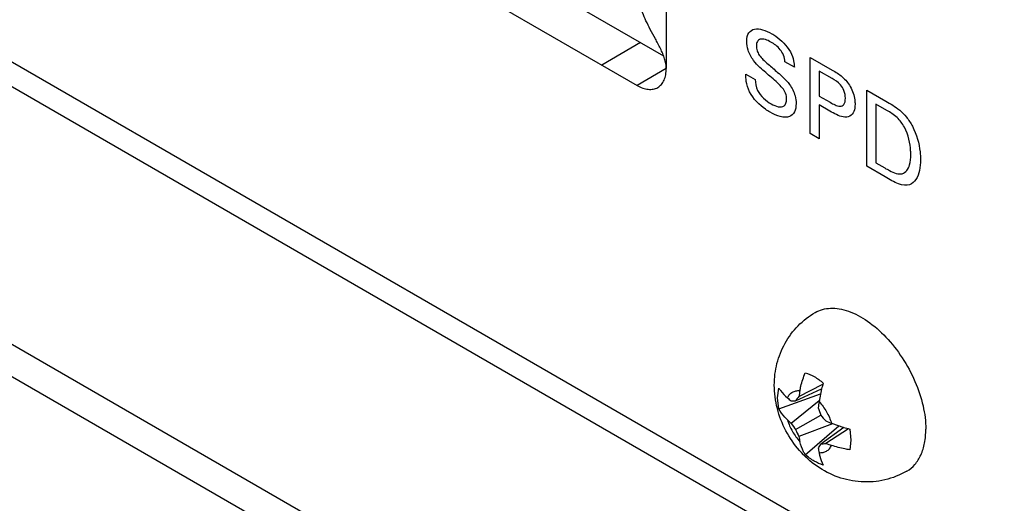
# Model space of a CAD drawing. Header units: inches. Extents: x 0 to 34, y 0 to 22.
# Tile 46 of 88: x 26.718 to 26.982, y 8.237 to 8.367. Entities that reach past the tile are written whole.
import ezdxf

# ---------------------------------------------------------------- set-up
doc = ezdxf.new("R2010")
doc.units = ezdxf.units.IN
doc.header["$LTSCALE"] = 1.87
doc.header["$MEASUREMENT"] = 0
doc.layers.get('0').update_dxf_attribs({"linetype": 'CONTINUOUS'})

msp = doc.modelspace()

# ---------------------------------------------------------------- linework, layer by layer
at = {"color": 7, "linetype": 'CONTINUOUS'}
for p, q in [((25.1074474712, 9.2087330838), (27.2281753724, 7.9842513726)), ((25.0998528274, 9.2044641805), (27.2334293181, 7.9725638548)), ((26.7414261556, 8.4438311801), (26.8908788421, 8.357539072)), ((26.8847036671, 8.3611045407), (26.8742738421, 8.3550824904)), ((26.8915975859, 8.3541636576), (26.8837313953, 8.3496218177)), ((26.9272234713, 8.2660515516), (26.9336630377, 8.2693429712)), ((26.9215092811, 8.2657204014), (26.9218091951, 8.2683296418)), ((26.9218091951, 8.262764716), (26.9330159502, 8.2667559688)), ((26.9263558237, 8.2649277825), (26.9333208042, 8.2680741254)), ((26.9333163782, 8.2680732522), (26.9326393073, 8.2646680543)), ((26.9218091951, 8.262764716), (26.9215092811, 8.2657204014)), ((26.9251639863, 8.2588548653), (26.9326819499, 8.2649375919)), ((26.9263558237, 8.2571648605), (26.9330786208, 8.2610464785)), ((26.9362486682, 8.2587570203), (26.9272234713, 8.2552877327)), ((26.935996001, 8.2588540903), (26.9392822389, 8.2577381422)), ((26.9289319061, 8.2504278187), (26.9379906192, 8.2581368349)), ((26.9392850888, 8.2577414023), (26.933078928, 8.2532830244)), ((26.9405555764, 8.2574034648), (26.9344860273, 8.2534724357)), ((26.9408741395, 8.2573217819), (26.9411741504, 8.2543661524)), ((26.9411741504, 8.2543661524), (26.9408741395, 8.251756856))]:
    msp.add_line(p, q, dxfattribs=at)
at = {"color": 3, "linetype": 'CONTINUOUS'}
for p, q in [((27.2196121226, 8.0649582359), (25.3877174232, 9.1226712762)), ((27.2183121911, 8.0590299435), (25.3819337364, 9.119331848)), ((26.8915979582, 8.4715305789), (26.8915979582, 8.3541630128)), ((26.7309963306, 8.4378091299), (26.8837313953, 8.3496218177))]:
    msp.add_line(p, q, dxfattribs=at)
at = {"color": 40, "linetype": 'CONTINUOUS'}
for p, q in [((26.9302339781, 8.3571613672), (26.9361729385, 8.3537322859)), ((26.9302339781, 8.3367045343), (26.9302339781, 8.3571613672)), ((26.9260055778, 8.3545029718), (26.9234533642, 8.3559765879)), ((26.9129501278, 8.3526626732), (26.9155025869, 8.3511889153)), ((26.9361238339, 8.3514654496), (26.9326879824, 8.3534492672)), ((26.9326879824, 8.3534492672), (26.9326879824, 8.3467632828)), ((26.9326879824, 8.3467632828), (26.9356082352, 8.3450771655)), ((26.9454473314, 8.3483773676), (26.9505758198, 8.3454162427)), ((26.9454473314, 8.3279205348), (26.9454473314, 8.3483773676)), ((26.9355591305, 8.3427244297), (26.9326879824, 8.3443821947)), ((26.9326879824, 8.3443821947), (26.9326879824, 8.335287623)), ((26.9508456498, 8.3429099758), (26.9479013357, 8.3446099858)), ((26.9479013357, 8.3446099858), (26.9479013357, 8.3288265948)), ((26.9326879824, 8.335287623), (26.9302339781, 8.3367045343)), ((26.9504285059, 8.3250444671), (26.9454473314, 8.3279205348)), ((26.9479013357, 8.3288265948), (26.9503062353, 8.3274380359))]:
    msp.add_line(p, q, dxfattribs=at)
at = {"color": 7, "linetype": 'CONTINUOUS'}
for centre, radius, start, end in [((26.9697705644, 8.2589224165), 0.0375851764, 163.4022030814, 165.9086091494), ((26.9685586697, 8.2597134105), 0.0418183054, 169.0782092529, 171.2824382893), ((26.943403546, 8.2882150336), 0.0296313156, 229.4531724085, 232.0080965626), ((26.9235432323, 8.3054639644), 0.0406336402, 272.2859631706, 273.9690901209), ((26.9619772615, 8.2383217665), 0.044460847, 141.4138995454, 143.2435704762), ((26.9888814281, 8.2564602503), 0.0568378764, 171.6970415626, 173.3448640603), ((26.9810144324, 8.277778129), 0.0507718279, 196.8661339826, 199.2418550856), ((26.9417763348, 8.2786110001), 0.025812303, 226.9050828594, 229.9405149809), ((26.9608105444, 8.2827285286), 0.0429025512, 213.8115111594, 216.5735546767), ((26.9715377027, 8.2941934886), 0.050772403, 220.7579863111, 223.1337112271), ((26.9568032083, 8.3111656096), 0.0562977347, 246.6458414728, 248.3095265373), ((26.9657206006, 8.2742209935), 0.0429010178, 203.4263191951, 206.1884059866), ((26.9495119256, 8.2935986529), 0.0372910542, 254.0784976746, 256.6068507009), ((26.9523742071, 8.2597416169), 0.0255420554, 190.0422623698, 193.1096155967), ((26.9681239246, 8.2296956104), 0.0422435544, 146.0570481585, 147.6759406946), ((26.9276833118, 8.2986872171), 0.0457236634, 276.7769735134, 278.5561675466), ((26.9496658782, 8.2924388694), 0.0418187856, 248.7159903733, 250.9202655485), ((26.9622375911, 8.256478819), 0.0301047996, 188.0105628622, 190.5251202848)]:
    msp.add_arc(centre, radius, start, end, dxfattribs=at)
at = {"color": 3, "linetype": 'CONTINUOUS'}
for points, knots in [([(26.8915979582, 8.3541630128), (26.891597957, 8.3545920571), (26.8915044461, 8.3554871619), (26.8911599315, 8.3568291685), (26.8906532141, 8.3581910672), (26.8900368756, 8.359540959), (26.8893621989, 8.3608648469), (26.8884469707, 8.3625638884), (26.8873310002, 8.3645795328), (26.8861459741, 8.366898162), (26.8852245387, 8.3690779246), (26.8846209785, 8.3711026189), (26.8844411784, 8.3724174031), (26.8844249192, 8.373033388)], [0, 0, 0, 0, 0.0631943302, 0.1317462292, 0.2036275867, 0.2769362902, 0.3502099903, 0.422451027, 0.5611796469, 0.6895620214, 0.8058289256, 0.9092393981, 1, 1, 1, 1]), ([(26.8892941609, 8.3490706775), (26.889476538, 8.3491759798), (26.8898271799, 8.3494207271), (26.8904562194, 8.3500394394), (26.8910790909, 8.3510551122), (26.8915125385, 8.3525271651), (26.8915979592, 8.353599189), (26.8915979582, 8.3541630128)], [0, 0, 0, 0, 0.1081626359, 0.2183644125, 0.4513667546, 0.7104163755, 1, 1, 1, 1]), ([(26.8837313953, 8.3496218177), (26.8842197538, 8.3493398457), (26.8851910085, 8.3488777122), (26.8866827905, 8.3485169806), (26.8878739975, 8.3485485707), (26.8887244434, 8.3487840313), (26.8891117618, 8.3489653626), (26.8892941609, 8.3490706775)], [0, 0, 0, 0, 0.2895889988, 0.5486405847, 0.7816406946, 0.891840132, 1, 1, 1, 1])]:
    msp.add_open_spline(points, degree=3, knots=knots, dxfattribs=at)
at = {"color": 40, "linetype": 'CONTINUOUS'}
for points, knots in [([(26.9131958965, 8.3614174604), (26.9131958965, 8.3623424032), (26.9135579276, 8.3639738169), (26.915276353, 8.3649513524), (26.9174974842, 8.3646987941), (26.9191173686, 8.3639771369), (26.9199443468, 8.3634996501)], [0, 0, 0, 0, 0.2538342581, 0.489041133, 0.7379496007, 1, 1, 1, 1]), ([(26.9197236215, 8.3612474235), (26.9187285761, 8.3618219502), (26.9172096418, 8.362420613), (26.9159627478, 8.3615294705), (26.9157974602, 8.3606701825), (26.9157974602, 8.3601991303)], [0, 0, 0, 0, 0.5528559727, 0.7733358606, 1, 1, 1, 1]), ([(26.9199443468, 8.3634996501), (26.9203030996, 8.3632925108), (26.9220622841, 8.3621821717), (26.9239647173, 8.3603716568), (26.9249255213, 8.3586121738)], [0, 0, 0, 0, 0.2018741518, 1, 1, 1, 1]), ([(26.9150360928, 8.3563324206), (26.9144236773, 8.3571648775), (26.913443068, 8.3589558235), (26.9131958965, 8.3607037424), (26.9131958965, 8.3614174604)], [0, 0, 0, 0, 0.5447450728, 1, 1, 1, 1]), ([(26.9157974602, 8.3601991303), (26.9157974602, 8.3598068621), (26.9158895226, 8.3589771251), (26.9165949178, 8.3576463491), (26.917679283, 8.3564664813), (26.9185117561, 8.3557312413), (26.918987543, 8.3553257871)], [0, 0, 0, 0, 0.2251337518, 0.4288136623, 0.6758933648, 1, 1, 1, 1]), ([(26.9234533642, 8.3559765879), (26.9234274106, 8.3565327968), (26.9232161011, 8.3576891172), (26.9218896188, 8.359841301), (26.920565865, 8.3607611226), (26.9197236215, 8.3612474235)], [0, 0, 0, 0, 0.2744053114, 0.5076838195, 1, 1, 1, 1]), ([(26.919845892, 8.3517417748), (26.9188163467, 8.352627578), (26.9171736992, 8.3540011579), (26.915559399, 8.3556216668), (26.9150360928, 8.3563324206)], [0, 0, 0, 0, 0.6265833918, 1, 1, 1, 1]), ([(26.9249255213, 8.3586121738), (26.9253435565, 8.3578398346), (26.9258850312, 8.3563662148), (26.9259746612, 8.3550559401), (26.9260055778, 8.3545029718)], [0, 0, 0, 0, 0.5722841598, 1, 1, 1, 1]), ([(26.918987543, 8.3553257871), (26.919830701, 8.3545897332), (26.9211849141, 8.3534011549), (26.9231334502, 8.351706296), (26.9241947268, 8.3505576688), (26.9247047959, 8.3498707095)], [0, 0, 0, 0, 0.4326467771, 0.6953108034, 1, 1, 1, 1]), ([(26.9361729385, 8.3537322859), (26.937101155, 8.3531963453), (26.9388508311, 8.3522330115), (26.9404677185, 8.3502825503), (26.941006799, 8.349298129)], [0, 0, 0, 0, 0.5389553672, 1, 1, 1, 1]), ([(26.9139813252, 8.3479296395), (26.9135426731, 8.3488378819), (26.9130074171, 8.3505371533), (26.9129501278, 8.352034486), (26.9129501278, 8.3526626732)], [0, 0, 0, 0, 0.5685974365, 1, 1, 1, 1]), ([(26.9155025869, 8.3511889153), (26.9155332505, 8.3502860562), (26.915927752, 8.3474258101), (26.9184836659, 8.3454159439), (26.9197727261, 8.3446716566)], [0, 0, 0, 0, 0.37310567, 1, 1, 1, 1]), ([(26.9239196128, 8.3459318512), (26.9239196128, 8.3464143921), (26.9237711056, 8.347472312), (26.9227727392, 8.3490555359), (26.9214217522, 8.3503821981), (26.9204090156, 8.3512555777), (26.919845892, 8.3517417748)], [0, 0, 0, 0, 0.2269101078, 0.4332310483, 0.6850012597, 1, 1, 1, 1]), ([(26.9397060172, 8.3461967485), (26.9397060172, 8.3468306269), (26.9395518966, 8.3481078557), (26.938143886, 8.3502917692), (26.9368890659, 8.3510236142), (26.9361238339, 8.3514654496)], [0, 0, 0, 0, 0.3175574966, 0.5573454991, 1, 1, 1, 1]), ([(26.9247047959, 8.3498707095), (26.925378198, 8.3489709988), (26.9262939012, 8.3471008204), (26.9264720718, 8.3454093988), (26.9264720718, 8.3447707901)], [0, 0, 0, 0, 0.5929802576, 1, 1, 1, 1]), ([(26.941006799, 8.349298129), (26.941646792, 8.3481692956), (26.9422191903, 8.3464354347), (26.9423075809, 8.3449547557), (26.9423075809, 8.344580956)], [0, 0, 0, 0, 0.7392117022, 1, 1, 1, 1]), ([(26.9194778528, 8.3424333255), (26.9190667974, 8.3426706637), (26.9171204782, 8.3438948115), (26.9149435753, 8.3459517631), (26.9139813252, 8.3479296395)], [0, 0, 0, 0, 0.2082212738, 1, 1, 1, 1]), ([(26.9197727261, 8.3446716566), (26.9209971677, 8.3439646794), (26.9232185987, 8.3432399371), (26.9239196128, 8.345148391), (26.9239196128, 8.3459318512)], [0, 0, 0, 0, 0.6434405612, 1, 1, 1, 1]), ([(26.9356082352, 8.3450771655), (26.9360499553, 8.3448221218), (26.9369511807, 8.344330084), (26.9383017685, 8.3438851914), (26.9395240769, 8.344355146), (26.9397060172, 8.3455258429), (26.9397060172, 8.3461967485)], [0, 0, 0, 0, 0.2278184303, 0.4650906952, 0.7003269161, 1, 1, 1, 1]), ([(26.9264720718, 8.3447707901), (26.9264720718, 8.3439107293), (26.9261857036, 8.3423340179), (26.9240901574, 8.3404371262), (26.9212895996, 8.3413872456), (26.9194778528, 8.3424333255)], [0, 0, 0, 0, 0.2262916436, 0.4495824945, 1, 1, 1, 1]), ([(26.9423075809, 8.344580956), (26.9423075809, 8.3438465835), (26.9421022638, 8.342472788), (26.941357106, 8.3416530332), (26.9409083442, 8.3413941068)], [0, 0, 0, 0, 0.5005675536, 1, 1, 1, 1]), ([(26.9505758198, 8.3454162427), (26.9518219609, 8.3446967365), (26.953740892, 8.3435799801), (26.9562105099, 8.3411307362), (26.9572657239, 8.3395026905), (26.9577173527, 8.3386293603)], [0, 0, 0, 0, 0.4818231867, 0.7306130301, 1, 1, 1, 1]), ([(26.9409083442, 8.3413941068), (26.940404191, 8.341102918), (26.9386892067, 8.3409551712), (26.9367408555, 8.3420421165), (26.9355591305, 8.3427244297)], [0, 0, 0, 0, 0.3763323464, 1, 1, 1, 1]), ([(26.9555569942, 8.3384039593), (26.9550374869, 8.339369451), (26.9534984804, 8.3413351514), (26.951765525, 8.3423788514), (26.9508456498, 8.3429099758)], [0, 0, 0, 0, 0.4575675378, 1, 1, 1, 1]), ([(26.9572751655, 8.3310372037), (26.9572751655, 8.3313773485), (26.95719896, 8.3336443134), (26.9566618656, 8.3363592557), (26.9555569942, 8.3384039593)], [0, 0, 0, 0, 0.1519023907, 1, 1, 1, 1]), ([(26.9577173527, 8.3386293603), (26.9588650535, 8.3364140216), (26.9597615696, 8.3331414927), (26.9599005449, 8.3303329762), (26.9599005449, 8.3296336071)], [0, 0, 0, 0, 0.7448194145, 1, 1, 1, 1]), ([(26.9549444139, 8.3258937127), (26.9559205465, 8.3261757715), (26.9570954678, 8.3277373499), (26.9572751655, 8.3300437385), (26.9572751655, 8.3310372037)], [0, 0, 0, 0, 0.5864952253, 1, 1, 1, 1]), ([(26.9503062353, 8.3274380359), (26.9507307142, 8.3271929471), (26.9523018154, 8.3263124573), (26.9540117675, 8.3256245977), (26.9549444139, 8.3258937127)], [0, 0, 0, 0, 0.2669245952, 1, 1, 1, 1]), ([(26.9599005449, 8.3296336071), (26.9599005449, 8.3286282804), (26.959661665, 8.3257133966), (26.9583562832, 8.3234313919), (26.9569562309, 8.3229477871)], [0, 0, 0, 0, 0.3269607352, 1, 1, 1, 1]), ([(26.9569562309, 8.3229477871), (26.9561352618, 8.3226336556), (26.9538915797, 8.3229687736), (26.9516253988, 8.3243533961), (26.9504285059, 8.3250444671)], [0, 0, 0, 0, 0.4714667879, 1, 1, 1, 1])]:
    msp.add_open_spline(points, degree=3, knots=knots, dxfattribs=at)
at = {"color": 7, "linetype": 'CONTINUOUS'}
for points, knots in [([(26.9206244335, 8.269129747), (26.9206244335, 8.2710754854), (26.9210964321, 8.2749869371), (26.9232674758, 8.2804802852), (26.9268042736, 8.2852201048), (26.9299313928, 8.2876423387), (26.9316201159, 8.2886173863)], [0, 0, 0, 0, 0.2497186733, 0.4996051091, 0.7497342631, 1, 1, 1, 1]), ([(26.9316201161, 8.288617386), (26.9322267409, 8.2889676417), (26.9335639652, 8.2895234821), (26.9357713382, 8.2898469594), (26.9381418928, 8.2896726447), (26.9415862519, 8.2887562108), (26.9459894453, 8.2863486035), (26.950854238, 8.2820401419), (26.9551543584, 8.2765359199), (26.9585387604, 8.2702806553), (26.9607346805, 8.263787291), (26.9613231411, 8.2593650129), (26.9613231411, 8.2572619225)], [0, 0, 0, 0, 0.0428589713, 0.0874876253, 0.1353210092, 0.187285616, 0.304551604, 0.4382241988, 0.5825726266, 0.7297295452, 0.8713221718, 1, 1, 1, 1]), ([(26.9274978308, 8.2676366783), (26.9275747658, 8.2680357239), (26.9279332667, 8.2696701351), (26.9284570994, 8.2712672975), (26.9289319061, 8.272441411)], [0, 0, 0, 0, 0.2429310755, 1, 1, 1, 1]), ([(26.9289319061, 8.272441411), (26.9297738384, 8.2722011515), (26.9314935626, 8.2714222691), (26.9330040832, 8.2703084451), (26.9337514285, 8.2696586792)], [0, 0, 0, 0, 0.4692444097, 1, 1, 1, 1]), ([(26.9562276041, 8.2459987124), (26.9543905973, 8.2449380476), (26.9503780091, 8.2433529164), (26.9439538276, 8.2428259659), (26.9376478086, 8.2441381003), (26.9319415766, 8.247110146), (26.9271674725, 8.2514279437), (26.9235274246, 8.2567447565), (26.9211860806, 8.2627418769), (26.9206244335, 8.2670093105), (26.9206244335, 8.269129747)], [0, 0, 0, 0, 0.124898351, 0.2497267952, 0.374427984, 0.4990964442, 0.6241316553, 0.749711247, 0.8751481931, 1, 1, 1, 1]), ([(26.9218091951, 8.2683296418), (26.9219532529, 8.2680975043), (26.9226210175, 8.2671294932), (26.9234563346, 8.2662849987), (26.9241411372, 8.2656989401)], [0, 0, 0, 0, 0.2326038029, 1, 1, 1, 1]), ([(26.9241411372, 8.2656989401), (26.9242946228, 8.2660189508), (26.924671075, 8.2666076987), (26.9254717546, 8.267270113), (26.9264458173, 8.2676322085), (26.9271439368, 8.2676637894), (26.9274978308, 8.2676366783)], [0, 0, 0, 0, 0.2579066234, 0.4999920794, 0.7420818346, 1, 1, 1, 1]), ([(26.9326393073, 8.2646680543), (26.9334047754, 8.2638427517), (26.9347398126, 8.2620047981), (26.935664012, 8.2599296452), (26.935996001, 8.2588540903)], [0, 0, 0, 0, 0.5000030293, 1, 1, 1, 1]), ([(26.9241411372, 8.2597622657), (26.9238996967, 8.2599883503), (26.9230037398, 8.2608888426), (26.922244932, 8.2619321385), (26.9218091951, 8.262764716)], [0, 0, 0, 0, 0.2603498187, 1, 1, 1, 1]), ([(26.9241411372, 8.2597622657), (26.9244731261, 8.2586867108), (26.9253973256, 8.2566115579), (26.9267323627, 8.2547736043), (26.9274978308, 8.2539483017)], [0, 0, 0, 0, 0.4999969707, 1, 1, 1, 1]), ([(26.956227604, 8.2459987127), (26.9570391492, 8.2464672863), (26.9585580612, 8.2477436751), (26.9601736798, 8.2503870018), (26.9611348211, 8.2536440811), (26.9613231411, 8.2560148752), (26.9613231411, 8.2572619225)], [0, 0, 0, 0, 0.2177724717, 0.4509515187, 0.7102006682, 1, 1, 1, 1]), ([(26.9289319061, 8.2504278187), (26.9287678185, 8.250686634), (26.9281384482, 8.2517920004), (26.9277166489, 8.2530092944), (26.9274978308, 8.2539483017)], [0, 0, 0, 0, 0.241180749, 1, 1, 1, 1]), ([(26.9326393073, 8.2509796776), (26.9329932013, 8.2509525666), (26.9336913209, 8.2509841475), (26.9346653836, 8.251346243), (26.9354660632, 8.2520086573), (26.9358425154, 8.2525974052), (26.935996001, 8.2529174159)], [0, 0, 0, 0, 0.2579181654, 0.5000079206, 0.7420933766, 1, 1, 1, 1]), ([(26.9326393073, 8.2509796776), (26.9326970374, 8.2506698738), (26.932946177, 8.2495231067), (26.9333458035, 8.2484022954), (26.9337514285, 8.2476450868)], [0, 0, 0, 0, 0.2683966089, 1, 1, 1, 1]), ([(26.9408741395, 8.251756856), (26.9404484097, 8.2518165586), (26.9387973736, 8.252086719), (26.9371706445, 8.2525109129), (26.935996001, 8.2529174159)], [0, 0, 0, 0, 0.2569779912, 1, 1, 1, 1]), ([(26.9337514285, 8.2476450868), (26.9329095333, 8.2478853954), (26.9311898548, 8.2486643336), (26.9296793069, 8.2497780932), (26.9289319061, 8.2504278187)], [0, 0, 0, 0, 0.4692342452, 1, 1, 1, 1])]:
    msp.add_open_spline(points, degree=3, knots=knots, dxfattribs=at)

doc.saveas('drawing.dxf')
